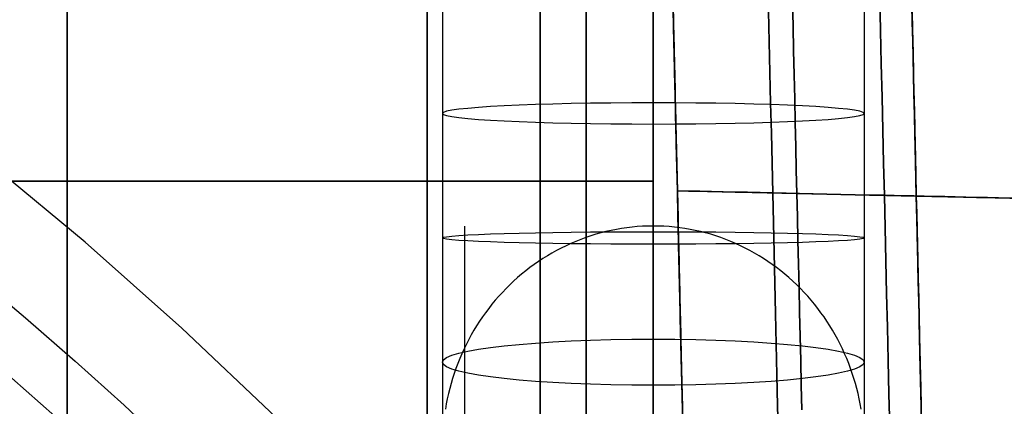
# Model space of a CAD drawing. Extents: x 35624 to 36541, y 4015 to 4839.
# Tile 133 of 150: x 36316 to 36381, y 4663 to 4689. Entities that reach past the tile are written whole.
import ezdxf

# ---------------------------------------------------------------- set-up
doc = ezdxf.new("R2010")
doc.units = 0
for name, color, linetype in [('FUSTO_INTERNO', 200, 'CONTINUOUS'), ('GAMBE', 96, 'CONTINUOUS'), ('IGES_LEVEL_1', 4, 'CONTINUOUS'), ('IGES_LEVEL_3', 87, 'CONTINUOUS')]:
    doc.layers.add(name, color=color, linetype=linetype)

msp = doc.modelspace()

# ---------------------------------------------------------------- linework, layer by layer
at = {"layer": 'FUSTO_INTERNO'}
for p, q in [((36319.84, 4673.848, -207.441), (36313.227, 4679.324, -207.44)), ((36326.278, 4668.141, -207.441), (36319.84, 4673.848, -207.441)), ((36332.526, 4662.213, -207.441), (36326.278, 4668.141, -207.441))]:
    msp.add_line(p, q, dxfattribs=at)
at = {"layer": 'GAMBE'}
for p, q in [((36345.027, 4674.926, -506.323), (36345.027, 4645.753, -506.323)), ((36356.161, 4674.852, -506.323), (36355.812, 4674.81, -506.323)), ((36356.511, 4674.884, -506.323), (36356.161, 4674.852, -506.323)), ((36356.863, 4674.907, -506.323), (36356.511, 4674.884, -506.323)), ((36357.215, 4674.921, -506.323), (36356.863, 4674.907, -506.323)), ((36357.568, 4674.926, -506.323), (36357.215, 4674.921, -506.323)), ((36357.568, 4671.581, -494.683), (36357.568, 4674.926, -506.323)), ((36357.921, 4674.921, -506.323), (36357.568, 4674.926, -506.323)), ((36358.274, 4674.907, -506.323), (36357.921, 4674.921, -506.323)), ((36358.625, 4674.884, -506.323), (36358.274, 4674.907, -506.323)), ((36358.975, 4674.852, -506.323), (36358.625, 4674.884, -506.323)), ((36359.324, 4674.81, -506.323), (36358.975, 4674.852, -506.323)), ((36353.417, 4674.269, -506.323), (36353.084, 4674.156, -506.323)), ((36353.753, 4674.373, -506.323), (36353.417, 4674.269, -506.323)), ((36354.091, 4674.468, -506.323), (36353.753, 4674.373, -506.323)), ((36354.431, 4674.554, -506.323), (36354.091, 4674.468, -506.323)), ((36354.774, 4674.632, -506.323), (36354.431, 4674.554, -506.323)), ((36355.118, 4674.7, -506.323), (36354.774, 4674.632, -506.323)), ((36355.464, 4674.76, -506.323), (36355.118, 4674.7, -506.323)), ((36355.812, 4674.81, -506.323), (36355.464, 4674.76, -506.323)), ((36359.672, 4674.76, -506.323), (36359.324, 4674.81, -506.323)), ((36360.018, 4674.7, -506.323), (36359.672, 4674.76, -506.323)), ((36360.362, 4674.632, -506.323), (36360.018, 4674.7, -506.323)), ((36360.705, 4674.554, -506.323), (36360.362, 4674.632, -506.323)), ((36361.045, 4674.468, -506.323), (36360.705, 4674.554, -506.323)), ((36361.383, 4674.373, -506.323), (36361.045, 4674.468, -506.323)), ((36361.719, 4674.269, -506.323), (36361.383, 4674.373, -506.323)), ((36362.052, 4674.156, -506.323), (36361.719, 4674.269, -506.323)), ((36351.78, 4673.619, -506.323), (36351.464, 4673.464, -506.323)), ((36352.101, 4673.766, -506.323), (36351.78, 4673.619, -506.323)), ((36352.426, 4673.904, -506.323), (36352.101, 4673.766, -506.323)), ((36352.753, 4674.035, -506.323), (36352.426, 4673.904, -506.323)), ((36353.084, 4674.156, -506.323), (36352.753, 4674.035, -506.323)), ((36362.383, 4674.035, -506.323), (36362.052, 4674.156, -506.323)), ((36362.71, 4673.904, -506.323), (36362.383, 4674.035, -506.323)), ((36363.035, 4673.766, -506.323), (36362.71, 4673.904, -506.323)), ((36363.356, 4673.619, -506.323), (36363.035, 4673.766, -506.323)), ((36363.672, 4673.464, -506.323), (36363.356, 4673.619, -506.323)), ((36350.541, 4672.952, -506.323), (36350.243, 4672.767, -506.323)), ((36350.844, 4673.131, -506.323), (36350.541, 4672.952, -506.323)), ((36351.152, 4673.301, -506.323), (36350.844, 4673.131, -506.323)), ((36351.464, 4673.464, -506.323), (36351.152, 4673.301, -506.323)), ((36363.984, 4673.301, -506.323), (36363.672, 4673.464, -506.323)), ((36364.292, 4673.131, -506.323), (36363.984, 4673.301, -506.323)), ((36364.595, 4672.952, -506.323), (36364.292, 4673.131, -506.323)), ((36364.893, 4672.767, -506.323), (36364.595, 4672.952, -506.323)), ((36349.662, 4672.373, -506.323), (36349.379, 4672.166, -506.323)), ((36349.95, 4672.574, -506.323), (36349.662, 4672.373, -506.323)), ((36350.243, 4672.767, -506.323), (36349.95, 4672.574, -506.323)), ((36365.186, 4672.574, -506.323), (36364.893, 4672.767, -506.323)), ((36365.474, 4672.373, -506.323), (36365.186, 4672.574, -506.323)), ((36365.757, 4672.166, -506.323), (36365.474, 4672.373, -506.323)), ((36348.828, 4671.73, -506.323), (36348.561, 4671.501, -506.323)), ((36349.101, 4671.951, -506.323), (36348.828, 4671.73, -506.323)), ((36349.379, 4672.166, -506.323), (36349.101, 4671.951, -506.323)), ((36357.568, 4668.471, -482.982), (36357.568, 4671.581, -494.683)), ((36366.035, 4671.951, -506.323), (36365.757, 4672.166, -506.323)), ((36366.308, 4671.73, -506.323), (36366.035, 4671.951, -506.323)), ((36366.575, 4671.501, -506.323), (36366.308, 4671.73, -506.323)), ((36348.044, 4671.025, -506.323), (36347.794, 4670.777, -506.323)), ((36348.299, 4671.266, -506.323), (36348.044, 4671.025, -506.323)), ((36348.561, 4671.501, -506.323), (36348.299, 4671.266, -506.323)), ((36366.837, 4671.266, -506.323), (36366.575, 4671.501, -506.323)), ((36367.092, 4671.025, -506.323), (36366.837, 4671.266, -506.323)), ((36367.342, 4670.777, -506.323), (36367.092, 4671.025, -506.323)), ((36347.313, 4670.263, -506.323), (36347.083, 4669.998, -506.323)), ((36347.549, 4670.522, -506.323), (36347.313, 4670.263, -506.323)), ((36347.794, 4670.777, -506.323), (36347.549, 4670.522, -506.323)), ((36367.587, 4670.522, -506.323), (36367.342, 4670.777, -506.323)), ((36367.823, 4670.263, -506.323), (36367.587, 4670.522, -506.323)), ((36368.053, 4669.998, -506.323), (36367.823, 4670.263, -506.323)), ((36346.859, 4669.729, -506.323), (36346.642, 4669.453, -506.323)), ((36347.083, 4669.998, -506.323), (36346.859, 4669.729, -506.323)), ((36368.277, 4669.729, -506.323), (36368.053, 4669.998, -506.323)), ((36368.494, 4669.453, -506.323), (36368.277, 4669.729, -506.323)), ((36346.433, 4669.173, -506.323), (36346.23, 4668.888, -506.323)), ((36346.642, 4669.453, -506.323), (36346.433, 4669.173, -506.323)), ((36368.703, 4669.173, -506.323), (36368.494, 4669.453, -506.323)), ((36368.907, 4668.888, -506.323), (36368.703, 4669.173, -506.323)), ((36345.844, 4668.305, -506.323), (36345.662, 4668.006, -506.323)), ((36346.033, 4668.599, -506.323), (36345.844, 4668.305, -506.323)), ((36346.23, 4668.888, -506.323), (36346.033, 4668.599, -506.323)), ((36357.568, 4665.591, -471.225), (36357.568, 4668.471, -482.982)), ((36369.103, 4668.599, -506.323), (36368.907, 4668.888, -506.323)), ((36369.292, 4668.305, -506.323), (36369.103, 4668.599, -506.323)), ((36369.474, 4668.006, -506.323), (36369.292, 4668.305, -506.323)), ((36345.487, 4667.703, -506.323), (36345.319, 4667.396, -506.323)), ((36345.662, 4668.006, -506.323), (36345.487, 4667.703, -506.323)), ((36369.649, 4667.703, -506.323), (36369.474, 4668.006, -506.323)), ((36369.817, 4667.396, -506.323), (36369.649, 4667.703, -506.323)), ((36345.159, 4667.085, -506.323), (36345.006, 4666.77, -506.323)), ((36345.319, 4667.396, -506.323), (36345.159, 4667.085, -506.323)), ((36369.977, 4667.085, -506.323), (36369.817, 4667.396, -506.323)), ((36370.13, 4666.77, -506.323), (36369.977, 4667.085, -506.323)), ((36344.86, 4666.451, -506.323), (36344.721, 4666.129, -506.323)), ((36345.006, 4666.77, -506.323), (36344.86, 4666.451, -506.323)), ((36370.276, 4666.451, -506.323), (36370.13, 4666.77, -506.323)), ((36370.415, 4666.129, -506.323), (36370.276, 4666.451, -506.323)), ((36344.591, 4665.804, -506.323), (36344.468, 4665.476, -506.323)), ((36344.721, 4666.129, -506.323), (36344.591, 4665.804, -506.323)), ((36370.545, 4665.804, -506.323), (36370.415, 4666.129, -506.323)), ((36370.668, 4665.476, -506.323), (36370.545, 4665.804, -506.323)), ((36344.352, 4665.145, -506.323), (36344.245, 4664.812, -506.323)), ((36344.468, 4665.476, -506.323), (36344.352, 4665.145, -506.323)), ((36357.568, 4662.937, -459.416), (36357.568, 4665.591, -471.225)), ((36370.784, 4665.145, -506.323), (36370.668, 4665.476, -506.323)), ((36370.891, 4664.812, -506.323), (36370.784, 4665.145, -506.323)), ((36344.145, 4664.477, -506.323), (36344.053, 4664.139, -506.323)), ((36344.245, 4664.812, -506.323), (36344.145, 4664.477, -506.323)), ((36370.991, 4664.477, -506.323), (36370.891, 4664.812, -506.323)), ((36371.083, 4664.139, -506.323), (36370.991, 4664.477, -506.323)), ((36343.969, 4663.799, -506.323), (36343.893, 4663.458, -506.323)), ((36344.053, 4664.139, -506.323), (36343.969, 4663.799, -506.323)), ((36371.167, 4663.799, -506.323), (36371.083, 4664.139, -506.323)), ((36371.243, 4663.458, -506.323), (36371.167, 4663.799, -506.323)), ((36343.825, 4663.114, -506.323), (36343.764, 4662.769, -506.323)), ((36343.893, 4663.458, -506.323), (36343.825, 4663.114, -506.323)), ((36371.312, 4663.114, -506.323), (36371.243, 4663.458, -506.323)), ((36371.372, 4662.769, -506.323), (36371.312, 4663.114, -506.323))]:
    msp.add_line(p, q, dxfattribs=at)
at = {"layer": 'GAMBE', "extrusion": (-9.63013e-14, 0.998729, -0.0504)}
msp.add_circle((-36357.568, 417.381, 4667.294), 14, dxfattribs=at)
at = {"layer": 'GAMBE', "extrusion": (1.94773e-13, 0.999559, 0.029682)}
msp.add_circle((-36357.568, 42.908, 4677.468), 14, dxfattribs=at)
at = {"layer": 'GAMBE', "extrusion": (1.87708e-13, 0.99398, 0.109557)}
msp.add_circle((-36357.568, -331.103, 4657.649), 14, dxfattribs=at)
at = {"layer": 'GAMBE', "extrusion": (1, -9.73876e-15, -3.23104e-14)}
msp.add_arc((4676.948, 78.432, 36357.568), 117.332, 286.33908, 220.11395, dxfattribs=at)
at = {"layer": 'GAMBE', "extrusion": (1, -3.06281e-06, 9.23987e-07)}
msp.add_arc((4677.059, 78.399, 36343.554), 103.332, 286.33919, 220.0859, dxfattribs=at)
at = {"layer": 'GAMBE', "extrusion": (1, 3.06281e-06, -9.23987e-07)}
msp.add_arc((4676.837, 78.466, 36371.582), 103.332, 286.33919, 220.0859, dxfattribs=at)
msp.add_arc((4676.837, 78.466, 36371.582), 103.332, 286.33919, 220.0859, dxfattribs=at)
at = {"layer": 'GAMBE', "extrusion": (1, -1.28174e-14, -4.24378e-14)}
msp.add_arc((4676.948, 78.432, 36357.568), 89.331, 286.33935, 220.04906, dxfattribs=at)
at = {"layer": 'IGES_LEVEL_1'}
for p, q in [((36319.84, 4673.848, -208.441), (36313.227, 4679.324, -208.44)), ((36326.278, 4668.141, -208.441), (36319.84, 4673.848, -208.441)), ((36312.536, 4671.637, -137), (36315.886, 4668.829, -137)), ((36315.886, 4668.829, -137), (36319.184, 4665.96, -137)), ((36332.526, 4662.213, -208.442), (36326.278, 4668.141, -208.441)), ((36313.738, 4665.914, -297.202), (36319.955, 4660.44, -297.202)), ((36319.184, 4665.96, -137), (36322.432, 4663.031, -137)), ((36322.432, 4663.031, -137), (36325.632, 4660.039, -137))]:
    msp.add_line(p, q, dxfattribs=at)
at = {"layer": 'IGES_LEVEL_3'}
for p, q in [((36358.879, 4689.975, 9.859), (36358.916, 4688.354, 9.581)), ((36358.916, 4688.354, 146.373), (36358.879, 4689.975, 146.095)), ((36358.88, 4689.957, 156.246), (36358.922, 4688.109, 156.518)), ((36358.922, 4688.109, -0.565), (36358.88, 4689.957, -0.292)), ((36372.61, 4690.135, 173.348), (36372.661, 4687.901, 173.625)), ((36372.661, 4687.901, -17.672), (36372.61, 4690.135, -17.395)), ((36366.811, 4689.801, 9.859), (36366.848, 4688.18, 9.581)), ((36366.848, 4688.18, 146.373), (36366.811, 4689.801, 146.095)), ((36374.743, 4689.627, 146.095), (36374.78, 4688.006, 146.373)), ((36374.78, 4688.006, 9.581), (36374.743, 4689.627, 9.859)), ((36374.743, 4689.613, 29.588), (36374.77, 4688.436, 29.3)), ((36374.77, 4688.436, 126.654), (36374.743, 4689.613, 126.365)), ((36374.752, 4689.256, 19.609), (36374.784, 4687.857, 19.335)), ((36374.784, 4687.857, 136.618), (36374.752, 4689.256, 136.345)), ((36358.898, 4689.155, 4.644), (36358.938, 4687.424, 4.389)), ((36358.938, 4687.424, 151.564), (36358.898, 4689.155, 151.309)), ((36365.224, 4689.187, -9.367), (36365.271, 4687.142, -9.621)), ((36365.271, 4687.142, 165.575), (36365.224, 4689.187, 165.321)), ((36358.916, 4688.354, 9.581), (36358.953, 4686.74, 9.343)), ((36358.953, 4686.74, 146.611), (36358.916, 4688.354, 146.373)), ((36358.922, 4688.109, 156.518), (36358.964, 4686.27, 156.746)), ((36358.964, 4686.27, -0.793), (36358.922, 4688.109, -0.565)), ((36366.848, 4688.18, 9.581), (36366.885, 4686.566, 9.343)), ((36366.885, 4686.566, 146.611), (36366.848, 4688.18, 146.373)), ((36374.77, 4688.436, 29.3), (36374.797, 4687.26, 29.041)), ((36374.797, 4687.26, 126.913), (36374.77, 4688.436, 126.654)), ((36374.78, 4688.006, 146.373), (36374.817, 4686.392, 146.611)), ((36374.817, 4686.392, 9.343), (36374.78, 4688.006, 9.581)), ((36358.938, 4687.424, 4.389), (36358.977, 4685.701, 4.175)), ((36358.977, 4685.701, 151.778), (36358.938, 4687.424, 151.564)), ((36372.661, 4687.901, 173.625), (36372.712, 4685.681, 173.849)), ((36372.712, 4685.681, -17.896), (36372.661, 4687.901, -17.672)), ((36374.784, 4687.857, 19.335), (36374.816, 4686.462, 19.096)), ((36374.816, 4686.462, 136.857), (36374.784, 4687.857, 136.618)), ((36374.797, 4687.26, 29.041), (36374.824, 4686.087, 28.811)), ((36374.824, 4686.087, 127.142), (36374.797, 4687.26, 126.913)), ((36358.953, 4686.74, 9.343), (36358.99, 4685.133, 9.144)), ((36358.99, 4685.133, 146.81), (36358.953, 4686.74, 146.611)), ((36365.271, 4687.142, -9.621), (36365.317, 4685.108, -9.826)), ((36365.317, 4685.108, 165.78), (36365.271, 4687.142, 165.575)), ((36358.964, 4686.27, 156.746), (36359.006, 4684.441, 156.931)), ((36359.006, 4684.441, -0.977), (36358.964, 4686.27, -0.793)), ((36366.885, 4686.566, 9.343), (36366.922, 4684.959, 9.144)), ((36366.922, 4684.959, 146.81), (36366.885, 4686.566, 146.611)), ((36374.816, 4686.462, 19.096), (36374.848, 4685.072, 18.891)), ((36374.848, 4685.072, 137.062), (36374.816, 4686.462, 136.857)), ((36374.817, 4686.392, 146.611), (36374.854, 4684.785, 146.81)), ((36374.854, 4684.785, 9.144), (36374.817, 4686.392, 9.343)), ((36374.824, 4686.087, 28.811), (36374.851, 4684.917, 28.611)), ((36374.851, 4684.917, 127.342), (36374.824, 4686.087, 127.142)), ((36358.977, 4685.701, 4.175), (36359.017, 4683.988, 4.003)), ((36359.017, 4683.988, 151.951), (36358.977, 4685.701, 151.778)), ((36372.712, 4685.681, 173.849), (36372.763, 4683.473, 174.021)), ((36372.763, 4683.473, -18.068), (36372.712, 4685.681, -17.896)), ((36358.99, 4685.133, 9.144), (36359.027, 4683.534, 8.982)), ((36359.027, 4683.534, 146.971), (36358.99, 4685.133, 146.81)), ((36365.317, 4685.108, -9.826), (36365.364, 4683.087, -9.984)), ((36365.364, 4683.087, 165.937), (36365.317, 4685.108, 165.78)), ((36366.922, 4684.959, 9.144), (36366.959, 4683.36, 8.982)), ((36366.959, 4683.36, 146.971), (36366.922, 4684.959, 146.81)), ((36374.848, 4685.072, 18.891), (36374.88, 4683.688, 18.719)), ((36374.88, 4683.688, 137.234), (36374.848, 4685.072, 137.062)), ((36374.851, 4684.917, 28.611), (36374.878, 4683.752, 28.439)), ((36374.878, 4683.752, 127.514), (36374.851, 4684.917, 127.342)), ((36374.854, 4684.785, 146.81), (36374.891, 4683.186, 146.971)), ((36374.891, 4683.186, 8.982), (36374.854, 4684.785, 9.144)), ((36359.006, 4684.441, 156.931), (36359.048, 4682.624, 157.073)), ((36359.048, 4682.624, -1.119), (36359.006, 4684.441, -0.977)), ((36359.017, 4683.988, 4.003), (36359.056, 4682.285, 3.87)), ((36359.056, 4682.285, 152.084), (36359.017, 4683.988, 151.951)), ((36359.027, 4683.534, 8.982), (36359.064, 4681.946, 8.858)), ((36359.064, 4681.946, 147.095), (36359.027, 4683.534, 146.971)), ((36366.959, 4683.36, 8.982), (36366.996, 4681.772, 8.858)), ((36366.996, 4681.772, 147.095), (36366.959, 4683.36, 146.971)), ((36372.763, 4683.473, 174.021), (36372.813, 4681.282, 174.143)), ((36372.813, 4681.282, -18.189), (36372.763, 4683.473, -18.068)), ((36374.878, 4683.752, 28.439), (36374.905, 4682.592, 28.295)), ((36374.905, 4682.592, 127.658), (36374.878, 4683.752, 127.514)), ((36374.88, 4683.688, 18.719), (36374.911, 4682.312, 18.581)), ((36374.911, 4682.312, 137.373), (36374.88, 4683.688, 137.234)), ((36365.364, 4683.087, -9.984), (36365.41, 4681.08, -10.095)), ((36365.41, 4681.08, 166.049), (36365.364, 4683.087, 165.937)), ((36374.891, 4683.186, 146.971), (36374.928, 4681.598, 147.095)), ((36374.928, 4681.598, 8.858), (36374.891, 4683.186, 8.982)), ((36359.048, 4682.624, 157.073), (36359.09, 4680.819, 157.173)), ((36359.09, 4680.819, -1.219), (36359.048, 4682.624, -1.119)), ((36359.056, 4682.285, 3.87), (36359.095, 4680.594, 3.776)), ((36359.095, 4680.594, 152.178), (36359.056, 4682.285, 152.084)), ((36374.905, 4682.592, 28.295), (36374.931, 4681.438, 28.179)), ((36374.931, 4681.438, 127.775), (36374.905, 4682.592, 127.658)), ((36374.911, 4682.312, 18.581), (36374.943, 4680.945, 18.474)), ((36374.943, 4680.945, 137.48), (36374.911, 4682.312, 137.373)), ((36359.064, 4681.946, 8.858), (36359.1, 4680.369, 8.771)), ((36359.1, 4680.369, 147.183), (36359.064, 4681.946, 147.095)), ((36366.996, 4681.772, 8.858), (36367.032, 4680.195, 8.771)), ((36367.032, 4680.195, 147.183), (36366.996, 4681.772, 147.095)), ((36374.928, 4681.598, 147.095), (36374.964, 4680.021, 147.183)), ((36374.964, 4680.021, 8.771), (36374.928, 4681.598, 8.858)), ((36374.931, 4681.438, 28.179), (36374.958, 4680.292, 28.09)), ((36374.958, 4680.292, 127.864), (36374.931, 4681.438, 127.775)), ((36359.09, 4680.819, 157.173), (36359.131, 4679.028, 157.232)), ((36359.131, 4679.028, -1.278), (36359.09, 4680.819, -1.219)), ((36365.41, 4681.08, -10.095), (36365.456, 4679.088, -10.161)), ((36365.456, 4679.088, 166.115), (36365.41, 4681.08, 166.049)), ((36372.813, 4681.282, 174.143), (36372.863, 4679.107, 174.215)), ((36372.863, 4679.107, -18.261), (36372.813, 4681.282, -18.189)), ((36374.943, 4680.945, 18.474), (36374.974, 4679.587, 18.399)), ((36374.974, 4679.587, 137.555), (36374.943, 4680.945, 137.48)), ((36359.095, 4680.594, 3.776), (36359.133, 4678.916, 3.72)), ((36359.133, 4678.916, 152.233), (36359.095, 4680.594, 152.178)), ((36359.1, 4680.369, 8.771), (36359.136, 4678.804, 8.719)), ((36359.136, 4678.804, 147.234), (36359.1, 4680.369, 147.183)), ((36367.032, 4680.195, 8.771), (36367.068, 4678.63, 8.719)), ((36367.068, 4678.63, 147.234), (36367.032, 4680.195, 147.183)), ((36374.958, 4680.292, 28.09), (36374.984, 4679.153, 28.026)), ((36374.984, 4679.153, 127.927), (36374.958, 4680.292, 127.864)), ((36374.964, 4680.021, 147.183), (36375, 4678.456, 147.234)), ((36375, 4678.456, 8.719), (36374.964, 4680.021, 8.771)), ((36374.974, 4679.587, 18.399), (36375.005, 4678.24, 18.354)), ((36375.005, 4678.24, 137.599), (36374.974, 4679.587, 137.555)), ((36359.131, 4679.028, 157.232), (36359.172, 4677.252, 157.251)), ((36359.172, 4677.252, -1.298), (36359.131, 4679.028, -1.278)), ((36359.133, 4678.916, 3.72), (36359.172, 4677.252, 3.702)), ((36359.172, 4677.252, 152.251), (36359.133, 4678.916, 152.233)), ((36359.136, 4678.804, 8.719), (36359.172, 4677.252, 8.702)), ((36359.172, 4677.252, 147.251), (36359.136, 4678.804, 147.234)), ((36365.456, 4679.088, -10.161), (36365.501, 4677.113, -10.183)), ((36365.501, 4677.113, 166.136), (36365.456, 4679.088, 166.115)), ((36372.863, 4679.107, 174.215), (36372.913, 4676.95, 174.239)), ((36372.913, 4676.95, -18.285), (36372.863, 4679.107, -18.261)), ((36374.984, 4679.153, 28.026), (36375.01, 4678.024, 27.989)), ((36375.01, 4678.024, 127.964), (36374.984, 4679.153, 127.927)), ((36367.068, 4678.63, 8.719), (36367.103, 4677.078, 8.702)), ((36367.103, 4677.078, 147.251), (36367.068, 4678.63, 147.234)), ((36375, 4678.456, 147.234), (36375.035, 4676.904, 147.251)), ((36375.035, 4676.904, 8.702), (36375, 4678.456, 8.719)), ((36375.005, 4678.24, 18.354), (36375.035, 4676.904, 18.339)), ((36375.035, 4676.904, 137.614), (36375.005, 4678.24, 137.599)), ((36342.565, 4677.899, 27.977), (35822.519, 4677.899, 27.977)), ((36342.565, 4677.899, 127.977), (35822.519, 4677.899, 127.977)), ((36299.053, 4677.899, -43.03), (36318.662, 4677.899, -35.34)), ((36299.053, 4677.899, 198.984), (36318.662, 4677.899, 191.293)), ((36318.662, 4677.899, -35.34), (36321.214, 4677.899, -34.237)), ((36318.662, 4677.899, 191.293), (36321.214, 4677.899, 190.19)), ((36321.214, 4677.899, -34.237), (36323.725, 4677.899, -33.046)), ((36321.214, 4677.899, 190.19), (36323.725, 4677.899, 188.999)), ((36323.725, 4677.899, -33.046), (36326.194, 4677.899, -31.768)), ((36323.725, 4677.899, 188.999), (36326.194, 4677.899, 187.721)), ((36326.194, 4677.899, -31.768), (36328.617, 4677.899, -30.405)), ((36326.194, 4677.899, 187.721), (36328.617, 4677.899, 186.358)), ((36328.617, 4677.899, -30.405), (36330.991, 4677.899, -28.959)), ((36328.617, 4677.899, 186.358), (36330.991, 4677.899, 184.912)), ((36330.991, 4677.899, -28.959), (36333.313, 4677.899, -27.431)), ((36330.991, 4677.899, 184.912), (36333.313, 4677.899, 183.385)), ((36333.313, 4677.899, -27.431), (36335.581, 4677.899, -25.824)), ((36333.313, 4677.899, 183.385), (36335.581, 4677.899, 181.777)), ((36335.581, 4677.899, -25.824), (36337.792, 4677.899, -24.138)), ((36335.581, 4677.899, 181.777), (36337.792, 4677.899, 180.092)), ((36337.792, 4677.899, -24.138), (36339.943, 4677.899, -22.377)), ((36337.792, 4677.899, 180.092), (36339.943, 4677.899, 178.331)), ((36339.943, 4677.899, -22.377), (36342.031, 4677.899, -20.542)), ((36339.943, 4677.899, 178.331), (36342.031, 4677.899, 176.496)), ((36342.031, 4677.899, -20.542), (36344.054, 4677.899, -18.636)), ((36342.031, 4677.899, 176.496), (36344.054, 4677.899, 174.59)), ((36357.565, 4677.899, 8.702), (36342.565, 4677.899, 8.702)), ((36357.565, 4677.899, 147.251), (36342.565, 4677.899, 147.251)), ((36342.565, 4677.899, 8.702), (36342.565, 4677.899, 27.977)), ((36342.565, 4677.899, 147.251), (36342.565, 4677.899, 127.977)), ((36344.054, 4677.899, -18.636), (36346.01, 4677.899, -16.661)), ((36344.054, 4677.899, 174.59), (36346.01, 4677.899, 172.614)), ((36346.01, 4677.899, -16.661), (36347.896, 4677.899, -14.619)), ((36346.01, 4677.899, 172.614), (36347.896, 4677.899, 170.572)), ((36347.896, 4677.899, -14.619), (36349.71, 4677.899, -12.512)), ((36347.896, 4677.899, 170.572), (36349.71, 4677.899, 168.466)), ((36349.71, 4677.899, -12.512), (36351.45, 4677.899, -10.344)), ((36349.71, 4677.899, 168.466), (36351.45, 4677.899, 166.298)), ((36351.45, 4677.899, -10.344), (36353.113, 4677.899, -8.117)), ((36351.45, 4677.899, 166.298), (36353.113, 4677.899, 164.07)), ((36353.113, 4677.899, -8.117), (36354.666, 4677.899, -5.889)), ((36353.113, 4677.899, 164.07), (36354.666, 4677.899, 161.843)), ((36354.666, 4677.899, -5.889), (36356.15, 4677.899, -3.616)), ((36354.666, 4677.899, 161.843), (36356.15, 4677.899, 159.569)), ((36356.15, 4677.899, -3.616), (36357.565, 4677.899, -1.298)), ((36356.15, 4677.899, 159.569), (36357.565, 4677.899, 157.251)), ((36357.565, 4677.899, -1.298), (36357.565, 4677.899, 8.702)), ((36357.565, 4677.899, 157.251), (36357.565, 4677.899, 147.251)), ((36375.01, 4678.024, 27.989), (36375.035, 4676.904, 27.977)), ((36375.035, 4676.904, 127.977), (36375.01, 4678.024, 127.964)), ((36359.172, 4677.252, 8.702), (36359.207, 4675.7, 8.719)), ((36359.207, 4675.7, 147.234), (36359.172, 4677.252, 147.251)), ((36359.172, 4677.252, 157.251), (36359.212, 4675.476, 157.232)), ((36359.212, 4675.476, -1.278), (36359.172, 4677.252, -1.298)), ((36359.172, 4677.252, 8.702), (36375.035, 4676.904, 8.702)), ((36359.172, 4677.252, 147.251), (36375.035, 4676.904, 147.251)), ((36359.172, 4677.252, 3.702), (36359.21, 4675.588, 3.72)), ((36359.21, 4675.588, 152.233), (36359.172, 4677.252, 152.251)), ((36359.172, 4677.252, 8.702), (36359.172, 4677.252, -1.298)), ((36359.172, 4677.252, 147.251), (36359.172, 4677.252, 157.251)), ((36365.501, 4677.113, -10.183), (36365.546, 4675.138, -10.161)), ((36365.546, 4675.138, 166.115), (36365.501, 4677.113, 166.136)), ((36367.103, 4677.078, 8.702), (36367.139, 4675.526, 8.719)), ((36367.139, 4675.526, 147.234), (36367.103, 4677.078, 147.251)), ((36372.913, 4676.95, 174.239), (36372.963, 4674.794, 174.215)), ((36372.963, 4674.794, -18.261), (36372.913, 4676.95, -18.285)), ((36375.035, 4676.904, 27.977), (36375.061, 4675.783, 27.989)), ((36375.061, 4675.783, 127.964), (36375.035, 4676.904, 127.977)), ((36375.035, 4676.904, 147.251), (36375.071, 4675.352, 147.234)), ((36375.071, 4675.352, 8.719), (36375.035, 4676.904, 8.702)), ((36375.035, 4676.904, 27.977), (36505.612, 4674.04, 27.977)), ((36375.035, 4676.904, 127.977), (36505.612, 4674.04, 127.977)), ((36375.035, 4676.904, 18.339), (36375.066, 4675.568, 18.354)), ((36375.066, 4675.568, 137.599), (36375.035, 4676.904, 137.614)), ((36375.035, 4676.904, 8.702), (36375.035, 4676.904, 27.977)), ((36375.035, 4676.904, 147.251), (36375.035, 4676.904, 127.977)), ((36359.207, 4675.7, 8.719), (36359.243, 4674.134, 8.771)), ((36359.243, 4674.134, 147.183), (36359.207, 4675.7, 147.234)), ((36359.21, 4675.588, 3.72), (36359.248, 4673.909, 3.776)), ((36359.248, 4673.909, 152.178), (36359.21, 4675.588, 152.233)), ((36367.139, 4675.526, 8.719), (36367.175, 4673.96, 8.771)), ((36367.175, 4673.96, 147.183), (36367.139, 4675.526, 147.234)), ((36375.061, 4675.783, 27.989), (36375.087, 4674.654, 28.026)), ((36375.087, 4674.654, 127.927), (36375.061, 4675.783, 127.964)), ((36375.066, 4675.568, 18.354), (36375.097, 4674.22, 18.399)), ((36375.097, 4674.22, 137.555), (36375.066, 4675.568, 137.599)), ((36359.212, 4675.476, 157.232), (36359.253, 4673.684, 157.173)), ((36359.253, 4673.684, -1.219), (36359.212, 4675.476, -1.278)), ((36365.546, 4675.138, -10.161), (36365.592, 4673.146, -10.095)), ((36365.592, 4673.146, 166.049), (36365.546, 4675.138, 166.115)), ((36375.071, 4675.352, 147.234), (36375.107, 4673.787, 147.183)), ((36375.107, 4673.787, 8.771), (36375.071, 4675.352, 8.719)), ((36372.963, 4674.794, 174.215), (36373.013, 4672.619, 174.143)), ((36373.013, 4672.619, -18.189), (36372.963, 4674.794, -18.261)), ((36375.087, 4674.654, 28.026), (36375.113, 4673.515, 28.09)), ((36375.113, 4673.515, 127.864), (36375.087, 4674.654, 127.927)), ((36375.097, 4674.22, 18.399), (36375.128, 4672.862, 18.474)), ((36375.128, 4672.862, 137.48), (36375.097, 4674.22, 137.555)), ((36359.243, 4674.134, 8.771), (36359.279, 4672.557, 8.858)), ((36359.279, 4672.557, 147.095), (36359.243, 4674.134, 147.183)), ((36359.248, 4673.909, 3.776), (36359.287, 4672.218, 3.87)), ((36359.287, 4672.218, 152.084), (36359.248, 4673.909, 152.178)), ((36359.253, 4673.684, 157.173), (36359.295, 4671.88, 157.073)), ((36359.295, 4671.88, -1.119), (36359.253, 4673.684, -1.219)), ((36367.175, 4673.96, 8.771), (36367.211, 4672.383, 8.858)), ((36367.211, 4672.383, 147.095), (36367.175, 4673.96, 147.183)), ((36375.107, 4673.787, 147.183), (36375.143, 4672.209, 147.095)), ((36375.143, 4672.209, 8.858), (36375.107, 4673.787, 8.771)), ((36365.592, 4673.146, -10.095), (36365.638, 4671.139, -9.984)), ((36365.638, 4671.139, 165.937), (36365.592, 4673.146, 166.049)), ((36375.113, 4673.515, 28.09), (36375.14, 4672.369, 28.179)), ((36375.14, 4672.369, 127.775), (36375.113, 4673.515, 127.864)), ((36359.279, 4672.557, 8.858), (36359.316, 4670.969, 8.982)), ((36359.316, 4670.969, 146.971), (36359.279, 4672.557, 147.095)), ((36367.211, 4672.383, 8.858), (36367.248, 4670.795, 8.982)), ((36367.248, 4670.795, 146.971), (36367.211, 4672.383, 147.095)), ((36373.013, 4672.619, 174.143), (36373.063, 4670.427, 174.021)), ((36373.063, 4670.427, -18.068), (36373.013, 4672.619, -18.189)), ((36375.128, 4672.862, 18.474), (36375.16, 4671.495, 18.581)), ((36375.16, 4671.495, 137.373), (36375.128, 4672.862, 137.48)), ((36375.14, 4672.369, 28.179), (36375.166, 4671.215, 28.295)), ((36375.166, 4671.215, 127.658), (36375.14, 4672.369, 127.775)), ((36359.287, 4672.218, 3.87), (36359.326, 4670.515, 4.003)), ((36359.326, 4670.515, 151.951), (36359.287, 4672.218, 152.084)), ((36359.295, 4671.88, 157.073), (36359.337, 4670.062, 156.931)), ((36359.337, 4670.062, -0.977), (36359.295, 4671.88, -1.119)), ((36375.143, 4672.209, 147.095), (36375.18, 4670.621, 146.971)), ((36375.18, 4670.621, 8.982), (36375.143, 4672.209, 8.858)), ((36359.316, 4670.969, 8.982), (36359.353, 4669.371, 9.144)), ((36359.353, 4669.371, 146.81), (36359.316, 4670.969, 146.971)), ((36365.638, 4671.139, -9.984), (36365.685, 4669.117, -9.826)), ((36365.685, 4669.117, 165.78), (36365.638, 4671.139, 165.937)), ((36375.16, 4671.495, 18.581), (36375.191, 4670.119, 18.719)), ((36375.191, 4670.119, 137.234), (36375.16, 4671.495, 137.373)), ((36375.166, 4671.215, 28.295), (36375.193, 4670.056, 28.439)), ((36375.193, 4670.056, 127.514), (36375.166, 4671.215, 127.658)), ((36359.326, 4670.515, 4.003), (36359.366, 4668.802, 4.175)), ((36359.366, 4668.802, 151.778), (36359.326, 4670.515, 151.951)), ((36367.248, 4670.795, 8.982), (36367.285, 4669.197, 9.144)), ((36367.285, 4669.197, 146.81), (36367.248, 4670.795, 146.971)), ((36373.063, 4670.427, 174.021), (36373.114, 4668.22, 173.849)), ((36373.114, 4668.22, -17.896), (36373.063, 4670.427, -18.068)), ((36375.18, 4670.621, 146.971), (36375.217, 4669.023, 146.81)), ((36375.217, 4669.023, 9.144), (36375.18, 4670.621, 8.982)), ((36359.337, 4670.062, 156.931), (36359.379, 4668.233, 156.746)), ((36359.379, 4668.233, -0.793), (36359.337, 4670.062, -0.977)), ((36375.191, 4670.119, 18.719), (36375.223, 4668.736, 18.891)), ((36375.223, 4668.736, 137.062), (36375.191, 4670.119, 137.234)), ((36375.193, 4670.056, 28.439), (36375.22, 4668.89, 28.611)), ((36375.22, 4668.89, 127.342), (36375.193, 4670.056, 127.514)), ((36359.353, 4669.371, 9.144), (36359.39, 4667.764, 9.343)), ((36359.39, 4667.764, 146.611), (36359.353, 4669.371, 146.81)), ((36365.685, 4669.117, -9.826), (36365.732, 4667.083, -9.621)), ((36365.732, 4667.083, 165.575), (36365.685, 4669.117, 165.78)), ((36367.285, 4669.197, 9.144), (36367.322, 4667.59, 9.343)), ((36367.322, 4667.59, 146.611), (36367.285, 4669.197, 146.81)), ((36375.217, 4669.023, 146.81), (36375.254, 4667.416, 146.611)), ((36375.254, 4667.416, 9.343), (36375.217, 4669.023, 9.144)), ((36359.366, 4668.802, 4.175), (36359.405, 4667.079, 4.389)), ((36359.405, 4667.079, 151.564), (36359.366, 4668.802, 151.778)), ((36375.22, 4668.89, 28.611), (36375.247, 4667.721, 28.811)), ((36375.247, 4667.721, 127.142), (36375.22, 4668.89, 127.342)), ((36375.223, 4668.736, 18.891), (36375.255, 4667.346, 19.096)), ((36375.255, 4667.346, 136.857), (36375.223, 4668.736, 137.062)), ((36359.379, 4668.233, 156.746), (36359.421, 4666.394, 156.518)), ((36359.421, 4666.394, -0.565), (36359.379, 4668.233, -0.793)), ((36359.39, 4667.764, 9.343), (36359.427, 4666.149, 9.581)), ((36359.427, 4666.149, 146.373), (36359.39, 4667.764, 146.611)), ((36373.114, 4668.22, 173.849), (36373.165, 4665.999, 173.625)), ((36373.165, 4665.999, -17.672), (36373.114, 4668.22, -17.896)), ((36375.247, 4667.721, 28.811), (36375.273, 4666.547, 29.041)), ((36375.273, 4666.547, 126.913), (36375.247, 4667.721, 127.142)), ((36359.405, 4667.079, 4.389), (36359.445, 4665.348, 4.644)), ((36359.445, 4665.348, 151.309), (36359.405, 4667.079, 151.564)), ((36365.732, 4667.083, -9.621), (36365.779, 4665.038, -9.367)), ((36365.779, 4665.038, 165.321), (36365.732, 4667.083, 165.575)), ((36367.322, 4667.59, 9.343), (36367.359, 4665.975, 9.581)), ((36367.359, 4665.975, 146.373), (36367.322, 4667.59, 146.611)), ((36375.254, 4667.416, 146.611), (36375.291, 4665.801, 146.373)), ((36375.291, 4665.801, 9.581), (36375.254, 4667.416, 9.343)), ((36375.255, 4667.346, 19.096), (36375.287, 4665.95, 19.335)), ((36375.287, 4665.95, 136.618), (36375.255, 4667.346, 136.857)), ((36359.421, 4666.394, 156.518), (36359.463, 4664.546, 156.246)), ((36359.463, 4664.546, -0.292), (36359.421, 4666.394, -0.565)), ((36375.273, 4666.547, 29.041), (36375.3, 4665.372, 29.3)), ((36375.3, 4665.372, 126.654), (36375.273, 4666.547, 126.913)), ((36359.427, 4666.149, 9.581), (36359.464, 4664.528, 9.859)), ((36359.464, 4664.528, 146.095), (36359.427, 4666.149, 146.373)), ((36367.359, 4665.975, 9.581), (36367.396, 4664.354, 9.859)), ((36367.396, 4664.354, 146.095), (36367.359, 4665.975, 146.373)), ((36373.165, 4665.999, 173.625), (36373.216, 4663.766, 173.348)), ((36373.216, 4663.766, -17.395), (36373.165, 4665.999, -17.672)), ((36375.287, 4665.95, 19.335), (36375.319, 4664.551, 19.609)), ((36375.319, 4664.551, 136.345), (36375.287, 4665.95, 136.618)), ((36375.291, 4665.801, 146.373), (36375.328, 4664.18, 146.095)), ((36375.328, 4664.18, 9.859), (36375.291, 4665.801, 9.581)), ((36359.445, 4665.348, 4.644), (36359.485, 4663.61, 4.942)), ((36359.485, 4663.61, 151.011), (36359.445, 4665.348, 151.309)), ((36365.779, 4665.038, -9.367), (36365.826, 4662.984, -9.064)), ((36365.826, 4662.984, 165.018), (36365.779, 4665.038, 165.321)), ((36375.3, 4665.372, 29.3), (36375.328, 4664.195, 29.588)), ((36375.328, 4664.195, 126.365), (36375.3, 4665.372, 126.654)), ((36359.463, 4664.546, 156.246), (36359.506, 4662.692, 155.928)), ((36359.506, 4662.692, 0.026), (36359.463, 4664.546, -0.292)), ((36359.464, 4664.528, 9.859), (36359.501, 4662.903, 10.176)), ((36359.501, 4662.903, 145.777), (36359.464, 4664.528, 146.095)), ((36375.319, 4664.551, 19.609), (36375.352, 4663.149, 19.917)), ((36375.352, 4663.149, 136.036), (36375.319, 4664.551, 136.345)), ((36367.396, 4664.354, 9.859), (36367.433, 4662.729, 10.176)), ((36367.433, 4662.729, 145.777), (36367.396, 4664.354, 146.095)), ((36373.216, 4663.766, 173.348), (36373.268, 4661.522, 173.017)), ((36373.268, 4661.522, -17.064), (36373.216, 4663.766, -17.395)), ((36375.328, 4664.195, 29.588), (36375.355, 4663.017, 29.907)), ((36375.355, 4663.017, 126.047), (36375.328, 4664.195, 126.365)), ((36375.328, 4664.18, 146.095), (36375.365, 4662.555, 145.777)), ((36375.365, 4662.555, 10.176), (36375.328, 4664.18, 9.859)), ((36359.485, 4663.61, 4.942), (36359.525, 4661.867, 5.283)), ((36359.525, 4661.867, 150.671), (36359.485, 4663.61, 151.011)), ((36375.352, 4663.149, 19.917), (36375.384, 4661.745, 20.261)), ((36375.384, 4661.745, 135.692), (36375.352, 4663.149, 136.036)), ((36365.826, 4662.984, -9.064), (36365.873, 4660.921, -8.711)), ((36365.873, 4660.921, 164.665), (36365.826, 4662.984, 165.018)), ((36375.355, 4663.017, 29.907), (36375.382, 4661.841, 30.256)), ((36375.382, 4661.841, 125.698), (36375.355, 4663.017, 126.047))]:
    msp.add_line(p, q, dxfattribs=at)
at = {"layer": 'IGES_LEVEL_3', "extrusion": (1, 0, 0)}
for centre, radius in [((4677.899, 77.977, 36357.565), 79.275), ((4677.899, 77.977, 36357.565), 74.275), ((4677.899, 77.977, 36342.565), 69.275), ((4677.899, 77.977, 36350.065), 69.275), ((4677.899, 77.977, 36357.565), 69.275), ((4677.899, 77.977, 36342.565), 59.637), ((4677.899, 77.977, 36342.565), 50)]:
    msp.add_circle(centre, radius, dxfattribs=at)
for centre, radius, start, end in [((4677.899, 77.977, 36318.662), 113.317, 2.55075, 357.44894), ((4677.899, 77.977, 36353.113), 86.093, 3.35309, 356.6465)]:
    msp.add_arc(centre, radius, start, end, dxfattribs=at)
at = {"layer": 'IGES_LEVEL_3', "extrusion": (0.021927, 0.99976, 1.64185e-12)}
msp.add_arc((-36324.045, 46.283, 5473.386), 89.814, 314.0355, 328.01003, dxfattribs=at)
at = {"layer": 'IGES_LEVEL_3', "extrusion": (0.021927, 0.99976, -1.64185e-12)}
msp.add_arc((-36324.045, 109.671, 5473.386), 89.814, 31.98997, 45.9645, dxfattribs=at)
at = {"layer": 'IGES_LEVEL_3', "extrusion": (0.021927, 0.99976, 1.71779e-13)}
msp.add_arc((-36298.803, 20.394, 5473.386), 53.657, 283.68253, 313.87408, dxfattribs=at)
at = {"layer": 'IGES_LEVEL_3', "extrusion": (0.021927, 0.99976, -1.71779e-13)}
msp.add_arc((-36298.803, 135.559, 5473.386), 53.657, 46.12592, 76.31747, dxfattribs=at)

doc.saveas('drawing.dxf')
